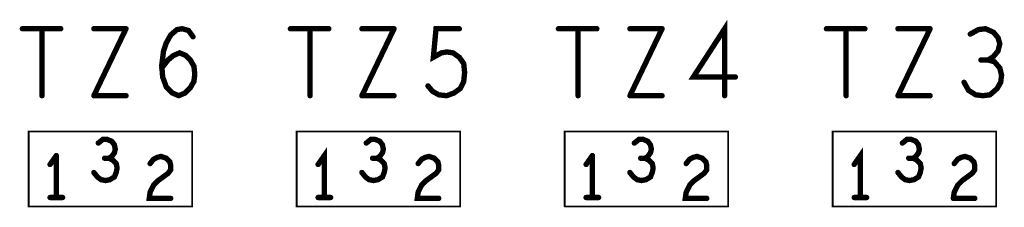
# Model space of a CAD drawing. Extents: x 17.4 to 50.4, y 21.5 to 42.5.
# Tile 23 of 35: x 34.793 to 35.895, y 33.854 to 34.064. Entities that reach past the tile are written whole.
import ezdxf

# ---------------------------------------------------------------- set-up
doc = ezdxf.new("R2010")
doc.units = 0
doc.layers.add('1', color=2, linetype='CONTINUOUS')

msp = doc.modelspace()

# ---------------------------------------------------------------- linework, layer by layer
at = {"layer": '1'}
for points, const_width in [([(34.7975, 34.054, 1), (34.7945, 34.054, 1)], 0.003), ([(34.8195, 34.054, 1), (34.8165, 34.054, 1)], 0.003), ([(34.8405, 34.054, 1), (34.8375, 34.054, 1)], 0.003), ([(34.8775, 34.054, 1), (34.8745, 34.054, 1)], 0.003), ([(34.9135, 34.054, 1), (34.9105, 34.054, 1)], 0.003), ([(34.9135, 34.054, 1), (34.9105, 34.054, 1)], 0.003), ([(35.0975, 34.054, 1), (35.0945, 34.054, 1)], 0.003), ([(35.1195, 34.054, 1), (35.1165, 34.054, 1)], 0.003), ([(35.1405, 34.054, 1), (35.1375, 34.054, 1)], 0.003), ([(35.1775, 34.054, 1), (35.1745, 34.054, 1)], 0.003), ([(35.2135, 34.054, 1), (35.2105, 34.054, 1)], 0.003), ([(35.2135, 34.054, 1), (35.2105, 34.054, 1)], 0.003), ([(35.2865, 34.054, 1), (35.2835, 34.054, 1)], 0.003), ([(35.3975, 34.054, 1), (35.3945, 34.054, 1)], 0.003), ([(35.4195, 34.054, 1), (35.4165, 34.054, 1)], 0.003), ([(35.4405, 34.054, 1), (35.4375, 34.054, 1)], 0.003), ([(35.4775, 34.054, 1), (35.4745, 34.054, 1)], 0.003), ([(35.5135, 34.054, 1), (35.5105, 34.054, 1)], 0.003), ([(35.5135, 34.054, 1), (35.5105, 34.054, 1)], 0.003), ([(35.6975, 34.054, 1), (35.6945, 34.054, 1)], 0.003), ([(35.7195, 34.054, 1), (35.7165, 34.054, 1)], 0.003), ([(35.7405, 34.054, 1), (35.7375, 34.054, 1)], 0.003), ([(35.7775, 34.054, 1), (35.7745, 34.054, 1)], 0.003), ([(35.8135, 34.054, 1), (35.8105, 34.054, 1)], 0.003), ([(35.8135, 34.054, 1), (35.8105, 34.054, 1)], 0.003), ([(34.9885, 34.045, 1), (34.9855, 34.045, 1)], 0.003), ([(35.8585, 34.048, 1), (35.8555, 34.048, 1)], 0.003), ([(35.8705, 34.019, 1), (35.8675, 34.019, 1)], 0.003), ([(35.8785, 34.019, 1), (35.8755, 34.019, 1)], 0.003), ([(34.9535, 34.013, 1), (34.9505, 34.013, 1)], 0.003), ([(34.9535, 34.013, 1), (34.9505, 34.013, 1)], 0.003), ([(34.9535, 34.01, 1), (34.9505, 34.01, 1)], 0.003), ([(35.5955, 34, 1), (35.5925, 34, 1)], 0.003), ([(35.2515, 33.99, 1), (35.2485, 33.99, 1)], 0.003), ([(35.2915, 33.995, 1), (35.2885, 33.995, 1)], 0.003), ([(35.2915, 33.995, 1), (35.2885, 33.995, 1)], 0.003), ([(35.8515, 33.994, 1), (35.8485, 33.994, 1)], 0.003), ([(34.8195, 33.979, 1), (34.8165, 33.979, 1)], 0.003), ([(34.8775, 33.979, 1), (34.8745, 33.979, 1)], 0.003), ([(34.8775, 33.979, 1), (34.8745, 33.979, 1)], 0.003), ([(34.9135, 33.979, 1), (34.9105, 33.979, 1)], 0.003), ([(34.9725, 33.979, 1), (34.9695, 33.979, 1)], 0.003), ([(34.9725, 33.979, 1), (34.9695, 33.979, 1)], 0.003), ([(35.1195, 33.979, 1), (35.1165, 33.979, 1)], 0.003), ([(35.1775, 33.979, 1), (35.1745, 33.979, 1)], 0.003), ([(35.1775, 33.979, 1), (35.1745, 33.979, 1)], 0.003), ([(35.2135, 33.979, 1), (35.2105, 33.979, 1)], 0.003), ([(35.4195, 33.979, 1), (35.4165, 33.979, 1)], 0.003), ([(35.4775, 33.979, 1), (35.4745, 33.979, 1)], 0.003), ([(35.4775, 33.979, 1), (35.4745, 33.979, 1)], 0.003), ([(35.5135, 33.979, 1), (35.5105, 33.979, 1)], 0.003), ([(35.5835, 33.979, 1), (35.5805, 33.979, 1)], 0.003), ([(35.7195, 33.979, 1), (35.7165, 33.979, 1)], 0.003), ([(35.7775, 33.979, 1), (35.7745, 33.979, 1)], 0.003), ([(35.7775, 33.979, 1), (35.7745, 33.979, 1)], 0.003), ([(35.8135, 33.979, 1), (35.8105, 33.979, 1)], 0.003), ([(35.1925, 33.93, 1), (35.1895, 33.93, 1)], 0.003), ([(35.1925, 33.93, 1), (35.1895, 33.93, 1)], 0.003), ([(35.5865, 33.939, 1), (35.5855, 33.939, 1)], 0.001), ([(35.5865, 33.939, 1), (35.5855, 33.939, 1)], 0.001), ([(35.7925, 33.93, 1), (35.7895, 33.93, 1)], 0.003), ([(35.7925, 33.93, 1), (35.7895, 33.93, 1)], 0.003), ([(34.8825, 33.926, 1), (34.8795, 33.926, 1)], 0.003), ([(34.8975, 33.928, 1), (34.8945, 33.928, 1)], 0.003), ([(34.8975, 33.928, 1), (34.8945, 33.928, 1)], 0.003), ([(34.9005, 33.924, 1), (34.8975, 33.924, 1)], 0.003), ([(34.9005, 33.924, 1), (34.8975, 33.924, 1)], 0.003), ([(34.9015, 33.919, 1), (34.8985, 33.919, 1)], 0.003), ([(34.9015, 33.919, 1), (34.8985, 33.919, 1)], 0.003), ([(35.1825, 33.926, 1), (35.1795, 33.926, 1)], 0.003), ([(35.2005, 33.924, 1), (35.1975, 33.924, 1)], 0.003), ([(35.2005, 33.924, 1), (35.1975, 33.924, 1)], 0.003), ([(35.2015, 33.919, 1), (35.1985, 33.919, 1)], 0.003), ([(35.2015, 33.919, 1), (35.1985, 33.919, 1)], 0.003), ([(35.4825, 33.926, 1), (35.4795, 33.926, 1)], 0.003), ([(35.5005, 33.924, 1), (35.4975, 33.924, 1)], 0.003), ([(35.5005, 33.924, 1), (35.4975, 33.924, 1)], 0.003), ([(35.5015, 33.919, 1), (35.4985, 33.919, 1)], 0.003), ([(35.5015, 33.919, 1), (35.4985, 33.919, 1)], 0.003), ([(35.7825, 33.926, 1), (35.7795, 33.926, 1)], 0.003), ([(35.8005, 33.924, 1), (35.7975, 33.924, 1)], 0.003), ([(35.8005, 33.924, 1), (35.7975, 33.924, 1)], 0.003), ([(35.8015, 33.919, 1), (35.7985, 33.919, 1)], 0.003), ([(35.8015, 33.919, 1), (35.7985, 33.919, 1)], 0.003), ([(34.8355, 33.912, 1), (34.8325, 33.912, 1)], 0.003), ([(34.8355, 33.912, 1), (34.8325, 33.912, 1)], 0.003), ([(34.8895, 33.909, 1), (34.8865, 33.909, 1)], 0.003), ([(34.8945, 33.909, 1), (34.8915, 33.909, 1)], 0.003), ([(34.8985, 33.907, 1), (34.8955, 33.907, 1)], 0.003), ([(34.8985, 33.907, 1), (34.8955, 33.907, 1)], 0.003), ([(34.9005, 33.915, 1), (34.8975, 33.915, 1)], 0.003), ([(34.9005, 33.915, 1), (34.8975, 33.915, 1)], 0.003), ([(35.1895, 33.909, 1), (35.1865, 33.909, 1)], 0.003), ([(35.1945, 33.909, 1), (35.1915, 33.909, 1)], 0.003), ([(35.1985, 33.907, 1), (35.1955, 33.907, 1)], 0.003), ([(35.1985, 33.907, 1), (35.1955, 33.907, 1)], 0.003), ([(35.4355, 33.912, 1), (35.4325, 33.912, 1)], 0.003), ([(35.4355, 33.912, 1), (35.4325, 33.912, 1)], 0.003), ([(35.4895, 33.909, 1), (35.4865, 33.909, 1)], 0.003), ([(35.4945, 33.909, 1), (35.4915, 33.909, 1)], 0.003), ([(35.4975, 33.911, 1), (35.4945, 33.911, 1)], 0.003), ([(35.4975, 33.911, 1), (35.4945, 33.911, 1)], 0.003), ([(35.4985, 33.907, 1), (35.4955, 33.907, 1)], 0.003), ([(35.4985, 33.907, 1), (35.4955, 33.907, 1)], 0.003), ([(35.5585, 33.909, 1), (35.5555, 33.909, 1)], 0.003), ([(35.5585, 33.909, 1), (35.5555, 33.909, 1)], 0.003), ([(35.7895, 33.909, 1), (35.7865, 33.909, 1)], 0.003), ([(35.7945, 33.909, 1), (35.7915, 33.909, 1)], 0.003), ([(35.7985, 33.907, 1), (35.7955, 33.907, 1)], 0.003), ([(35.7985, 33.907, 1), (35.7955, 33.907, 1)], 0.003), ([(34.8285, 33.902, 1), (34.8255, 33.902, 1)], 0.003), ([(34.9405, 33.903, 1), (34.9375, 33.903, 1)], 0.003), ([(35.1285, 33.902, 1), (35.1255, 33.902, 1)], 0.003), ([(35.2405, 33.903, 1), (35.2375, 33.903, 1)], 0.003), ([(35.2635, 33.896, 1), (35.2605, 33.896, 1)], 0.003), ([(35.2635, 33.896, 1), (35.2605, 33.896, 1)], 0.003), ([(35.4285, 33.902, 1), (35.4255, 33.902, 1)], 0.003), ([(35.5035, 33.898, 1), (35.5005, 33.898, 1)], 0.003), ([(35.5035, 33.898, 1), (35.5005, 33.898, 1)], 0.003), ([(35.5405, 33.903, 1), (35.5375, 33.903, 1)], 0.003), ([(35.7285, 33.902, 1), (35.7255, 33.902, 1)], 0.003), ([(35.8035, 33.898, 1), (35.8005, 33.898, 1)], 0.003), ([(35.8035, 33.898, 1), (35.8005, 33.898, 1)], 0.003), ([(35.8405, 33.903, 1), (35.8375, 33.903, 1)], 0.003), ([(34.8775, 33.893, 1), (34.8745, 33.893, 1)], 0.003), ([(34.9025, 33.893, 1), (34.8995, 33.893, 1)], 0.003), ([(34.9025, 33.893, 1), (34.8995, 33.893, 1)], 0.003), ([(35.1775, 33.893, 1), (35.1745, 33.893, 1)], 0.003), ([(35.2025, 33.893, 1), (35.1995, 33.893, 1)], 0.003), ([(35.2025, 33.893, 1), (35.1995, 33.893, 1)], 0.003), ([(35.4775, 33.893, 1), (35.4745, 33.893, 1)], 0.003), ([(35.4815, 33.888, 1), (35.4785, 33.888, 1)], 0.003), ([(35.4815, 33.888, 1), (35.4785, 33.888, 1)], 0.003), ([(35.5025, 33.893, 1), (35.4995, 33.893, 1)], 0.003), ([(35.5025, 33.893, 1), (35.4995, 33.893, 1)], 0.003), ([(35.7775, 33.893, 1), (35.7745, 33.893, 1)], 0.003), ([(35.8025, 33.893, 1), (35.7995, 33.893, 1)], 0.003), ([(35.8025, 33.893, 1), (35.7995, 33.893, 1)], 0.003), ([(35.2495, 33.884, 1), (35.2465, 33.884, 1)], 0.003), ([(35.2495, 33.884, 1), (35.2465, 33.884, 1)], 0.003), ([(34.8285, 33.865, 1), (34.8255, 33.865, 1)], 0.003), ([(34.8355, 33.865, 1), (34.8325, 33.865, 1)], 0.003), ([(34.8425, 33.865, 1), (34.8395, 33.865, 1)], 0.003), ([(34.9635, 33.864, 1), (34.9605, 33.864, 1)], 0.003), ([(35.1285, 33.865, 1), (35.1255, 33.865, 1)], 0.003), ([(35.1355, 33.865, 1), (35.1325, 33.865, 1)], 0.003), ([(35.1425, 33.865, 1), (35.1395, 33.865, 1)], 0.003), ([(35.2635, 33.864, 1), (35.2605, 33.864, 1)], 0.003), ([(35.4285, 33.865, 1), (35.4255, 33.865, 1)], 0.003), ([(35.4355, 33.865, 1), (35.4325, 33.865, 1)], 0.003), ([(35.4425, 33.865, 1), (35.4395, 33.865, 1)], 0.003), ([(35.5635, 33.864, 1), (35.5605, 33.864, 1)], 0.003), ([(35.7285, 33.865, 1), (35.7255, 33.865, 1)], 0.003), ([(35.7355, 33.865, 1), (35.7325, 33.865, 1)], 0.003), ([(35.7425, 33.865, 1), (35.7395, 33.865, 1)], 0.003), ([(35.8395, 33.864, 1), (35.8365, 33.864, 1)], 0.003), ([(35.8395, 33.864, 1), (35.8365, 33.864, 1)], 0.003), ([(35.8635, 33.864, 1), (35.8605, 33.864, 1)], 0.003), ([(34.9865, 33.855, 1), (34.9855, 33.855, 1)], 0.001), ([(34.9865, 33.855, 1), (34.9855, 33.855, 1)], 0.001), ([(35.2865, 33.855, 1), (35.2855, 33.855, 1)], 0.001), ([(35.2865, 33.855, 1), (35.2855, 33.855, 1)], 0.001), ([(35.4035, 33.855, 1), (35.4025, 33.855, 1)], 0.001), ([(35.4035, 33.855, 1), (35.4025, 33.855, 1)], 0.001), ([(35.5865, 33.855, 1), (35.5855, 33.855, 1)], 0.001), ([(35.5865, 33.855, 1), (35.5855, 33.855, 1)], 0.001), ([(35.8865, 33.855, 1), (35.8855, 33.855, 1)], 0.001), ([(35.8865, 33.855, 1), (35.8855, 33.855, 1)], 0.001)]:
    msp.add_lwpolyline(points, format="xyb", close=True, dxfattribs=dict(at, const_width=const_width))
for points, const_width in [([(34.796, 34.054), (34.839, 34.054)], 0.006), ([(34.818, 33.979), (34.818, 34.054)], 0.006), ([(34.912, 34.054), (34.876, 33.979)], 0.006), ([(34.876, 34.054), (34.912, 34.054)], 0.006), ([(34.952, 34.013), (34.954, 34.029), (34.957, 34.038), (34.962, 34.047), (34.969, 34.053), (34.975, 34.054), (34.982, 34.052), (34.987, 34.045)], 0.006), ([(35.096, 34.054), (35.139, 34.054)], 0.006), ([(35.118, 34.054), (35.118, 33.979)], 0.006), ([(35.212, 34.054), (35.176, 33.979)], 0.006), ([(35.176, 34.054), (35.212, 34.054)], 0.006), ([(35.29, 33.995), (35.291, 34.005), (35.29, 34.015), (35.285, 34.022), (35.278, 34.027), (35.271, 34.028), (35.265, 34.027), (35.256, 34.022), (35.259, 34.054), (35.285, 34.054)], 0.006), ([(35.396, 34.054), (35.439, 34.054)], 0.006), ([(35.418, 33.979), (35.418, 34.054)], 0.006), ([(35.476, 33.979), (35.512, 34.054)], 0.006), ([(35.476, 34.054), (35.512, 34.054)], 0.006), ([(35.594, 34), (35.547, 34), (35.582, 34.054), (35.582, 33.979)], 0.006), ([(35.696, 34.054), (35.739, 34.054)], 0.006), ([(35.718, 34.054), (35.718, 33.979)], 0.006), ([(35.776, 33.979), (35.812, 34.054)], 0.006), ([(35.776, 34.054), (35.812, 34.054)], 0.006), ([(35.857, 34.048), (35.866, 34.053), (35.874, 34.054), (35.883, 34.05), (35.888, 34.044), (35.89, 34.037), (35.888, 34.029), (35.883, 34.023), (35.877, 34.019), (35.884, 34.017), (35.89, 34.01), (35.892, 34.002), (35.891, 33.994), (35.887, 33.987), (35.879, 33.98), (35.871, 33.979), (35.863, 33.98), (35.855, 33.985), (35.85, 33.994)], 0.006), ([(34.971, 33.979), (34.978, 33.982), (34.984, 33.988), (34.988, 33.995), (34.989, 34.003), (34.988, 34.012), (34.984, 34.019), (34.979, 34.024), (34.972, 34.027), (34.965, 34.024), (34.959, 34.019), (34.952, 34.01)], 0.006), ([(35.869, 34.019), (35.877, 34.019)], 0.006), ([(34.952, 34.013), (34.953, 34), (34.957, 33.989), (34.964, 33.982), (34.971, 33.979)], 0.006), ([(35.29, 33.995), (35.286, 33.987), (35.279, 33.982), (35.271, 33.979), (35.262, 33.98), (35.255, 33.984), (35.25, 33.99)], 0.006), ([(34.912, 33.979), (34.876, 33.979)], 0.006), ([(35.176, 33.979), (35.212, 33.979)], 0.006), ([(35.512, 33.979), (35.476, 33.979)], 0.006), ([(35.776, 33.979), (35.812, 33.979)], 0.006), ([(34.986, 33.855), (34.986, 33.939), (34.803, 33.939), (34.803, 33.855), (34.986, 33.855)], 0.002), ([(34.881, 33.926), (34.886, 33.93), (34.891, 33.93), (34.896, 33.928)], 0.006), ([(35.286, 33.855), (35.103, 33.855), (35.103, 33.939), (35.286, 33.939), (35.286, 33.855)], 0.002), ([(35.181, 33.926), (35.186, 33.93), (35.191, 33.93)], 0.006), ([(35.191, 33.93), (35.196, 33.928), (35.199, 33.924)], 0.006), ([(35.586, 33.939), (35.403, 33.939), (35.403, 33.855)], 0.002), ([(35.499, 33.924), (35.496, 33.928), (35.491, 33.93), (35.486, 33.93), (35.481, 33.926)], 0.006), ([(35.586, 33.855), (35.586, 33.939)], 0.002), ([(35.886, 33.855), (35.703, 33.855), (35.703, 33.939), (35.886, 33.939), (35.886, 33.855)], 0.002), ([(35.781, 33.926), (35.786, 33.93), (35.791, 33.93)], 0.006), ([(35.791, 33.93), (35.796, 33.928), (35.799, 33.924)], 0.006), ([(34.899, 33.924), (34.896, 33.928)], 0.006), ([(34.899, 33.924), (34.9, 33.919)], 0.006), ([(34.899, 33.915), (34.9, 33.919)], 0.006), ([(35.134, 33.865), (35.134, 33.912), (35.127, 33.902)], 0.006), ([(35.2, 33.919), (35.199, 33.915), (35.196, 33.911), (35.193, 33.909), (35.197, 33.907)], 0.006), ([(35.199, 33.924), (35.2, 33.919)], 0.006), ([(35.496, 33.911), (35.499, 33.915), (35.5, 33.919)], 0.006), ([(35.5, 33.919), (35.499, 33.924)], 0.006), ([(35.734, 33.865), (35.734, 33.912), (35.727, 33.902)], 0.006), ([(35.8, 33.919), (35.799, 33.915), (35.796, 33.911), (35.793, 33.909), (35.797, 33.907)], 0.006), ([(35.8, 33.919), (35.799, 33.924)], 0.006), ([(34.827, 33.902), (34.834, 33.912)], 0.006), ([(34.834, 33.865), (34.834, 33.912)], 0.006), ([(34.899, 33.915), (34.896, 33.911), (34.893, 33.909), (34.888, 33.909)], 0.006), ([(34.897, 33.907), (34.893, 33.909)], 0.006), ([(34.897, 33.907), (34.901, 33.903), (34.902, 33.898), (34.901, 33.893)], 0.006), ([(34.939, 33.903), (34.943, 33.908), (34.947, 33.91), (34.951, 33.911), (34.957, 33.909), (34.961, 33.905), (34.962, 33.901), (34.962, 33.896), (34.959, 33.892), (34.948, 33.884), (34.943, 33.879), (34.939, 33.871), (34.938, 33.864), (34.962, 33.864)], 0.006), ([(35.193, 33.909), (35.188, 33.909)], 0.006), ([(35.197, 33.907), (35.201, 33.903), (35.202, 33.898), (35.201, 33.893)], 0.006), ([(35.239, 33.903), (35.243, 33.908), (35.247, 33.91), (35.251, 33.911), (35.257, 33.909), (35.261, 33.905), (35.262, 33.901), (35.262, 33.896)], 0.006), ([(35.427, 33.902), (35.434, 33.912)], 0.006), ([(35.434, 33.912), (35.434, 33.865)], 0.006), ([(35.488, 33.909), (35.493, 33.909), (35.497, 33.907)], 0.006), ([(35.493, 33.909), (35.496, 33.911)], 0.006), ([(35.502, 33.898), (35.501, 33.903), (35.497, 33.907)], 0.006), ([(35.557, 33.909), (35.561, 33.905), (35.562, 33.901), (35.562, 33.896), (35.559, 33.892), (35.548, 33.884), (35.543, 33.879), (35.539, 33.871), (35.538, 33.864), (35.562, 33.864)], 0.006), ([(35.539, 33.903), (35.543, 33.908), (35.547, 33.91), (35.551, 33.911), (35.557, 33.909)], 0.006), ([(35.793, 33.909), (35.788, 33.909)], 0.006), ([(35.802, 33.898), (35.801, 33.903), (35.797, 33.907)], 0.006), ([(35.838, 33.864), (35.839, 33.871), (35.843, 33.879), (35.848, 33.884), (35.859, 33.892), (35.862, 33.896), (35.862, 33.901), (35.861, 33.905), (35.857, 33.909), (35.851, 33.911), (35.847, 33.91), (35.843, 33.908), (35.839, 33.903)], 0.006), ([(35.248, 33.884), (35.259, 33.892), (35.262, 33.896)], 0.006), ([(35.502, 33.898), (35.501, 33.893)], 0.006), ([(35.802, 33.898), (35.801, 33.893)], 0.006), ([(34.876, 33.893), (34.88, 33.888), (34.884, 33.885), (34.889, 33.884), (34.894, 33.885), (34.899, 33.888), (34.901, 33.893)], 0.006), ([(35.201, 33.893), (35.199, 33.888), (35.194, 33.885), (35.189, 33.884), (35.184, 33.885), (35.18, 33.888), (35.176, 33.893)], 0.006), ([(35.48, 33.888), (35.476, 33.893)], 0.006), ([(35.48, 33.888), (35.484, 33.885), (35.489, 33.884), (35.494, 33.885), (35.499, 33.888), (35.501, 33.893)], 0.006), ([(35.801, 33.893), (35.799, 33.888), (35.794, 33.885), (35.789, 33.884), (35.784, 33.885), (35.78, 33.888), (35.776, 33.893)], 0.006), ([(35.248, 33.884), (35.243, 33.879), (35.239, 33.871), (35.238, 33.864), (35.262, 33.864)], 0.006), ([(34.841, 33.865), (34.827, 33.865)], 0.006), ([(35.141, 33.865), (35.127, 33.865)], 0.006), ([(35.427, 33.865), (35.441, 33.865)], 0.006), ([(35.741, 33.865), (35.727, 33.865)], 0.006), ([(35.862, 33.864), (35.838, 33.864)], 0.006), ([(35.586, 33.855), (35.403, 33.855)], 0.002)]:
    msp.add_lwpolyline(points, dxfattribs=dict(at, const_width=const_width))

doc.saveas('drawing.dxf')
